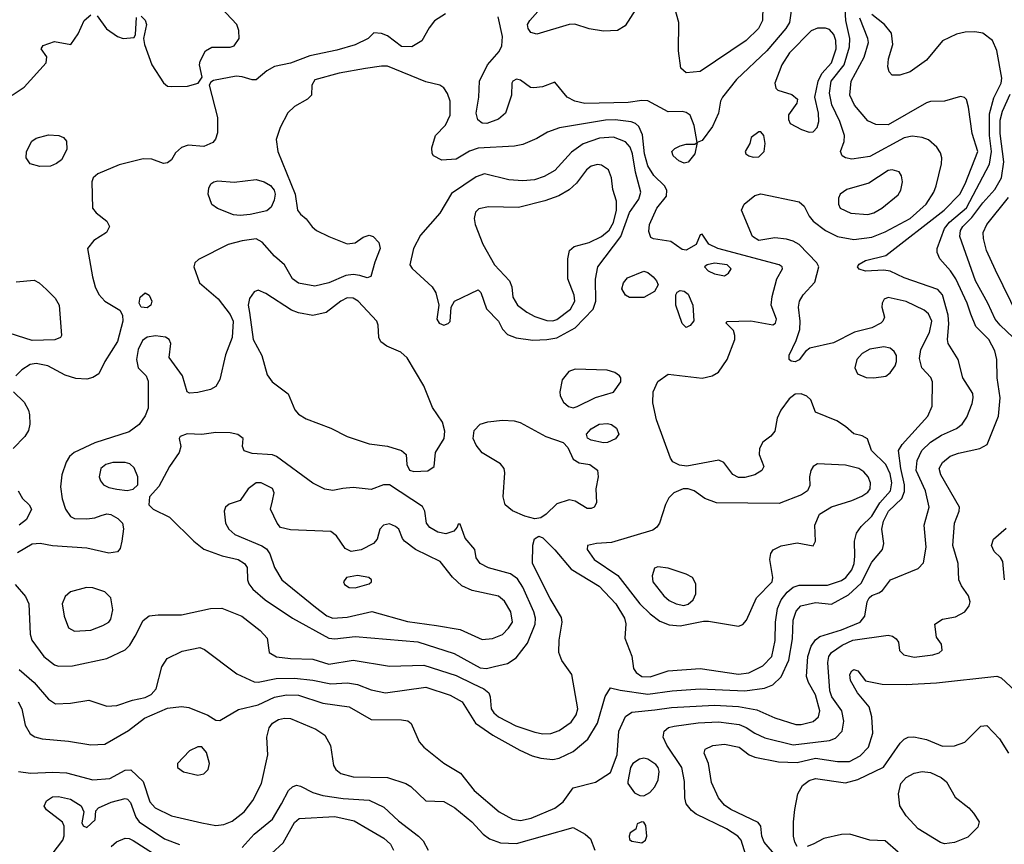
# Model space of a CAD drawing. Extents: x 1173029 to 1307123, y 522559 to 678521.
# Tile 20 of 256: x 1186583 to 1191461, y 547154 to 551239. Entities that reach past the tile are written whole.
import ezdxf

# ---------------------------------------------------------------- set-up
doc = ezdxf.new("R2010")
doc.units = 0

msp = doc.modelspace()

# ---------------------------------------------------------------- linework, layer by layer
at = {"layer": '0CON10XD'}
for points in [[(1189635, 551290), (1189582.5, 551207.5), (1189545, 551185.6), (1189475, 551182.1), (1189405, 551193.3), (1189333.9, 551216.1), (1189305, 551215.4), (1189145, 551167.1), (1189115.6, 551175.6), (1189101.4, 551195), (1189099.4, 551215), (1189110, 551235), (1189242.7, 551385)], [(1189225, 547574.7), (1189255, 547581.6), (1189325, 547613.4), (1189398.2, 547675), (1189445, 547754.4), (1189483.9, 547886.1), (1189510, 547930), (1189557.3, 547917.3), (1189695, 547897.6), (1189815.2, 547915.2), (1189955, 547924.3), (1190176.3, 547913.7), (1190273, 547927), (1190315.2, 547944.8), (1190355, 547983.5), (1190393.3, 548066.7), (1190411.8, 548171.8), (1190415.2, 548265), (1190430.4, 548309.6), (1190453.9, 548336.1), (1190525, 548352.8), (1190605, 548343.1), (1190689.6, 548390.4), (1190752.8, 548447.2), (1190805, 548551.9), (1190858.1, 548615), (1190864.5, 548645), (1190854.8, 548715), (1190861.9, 548755), (1190887.6, 548805), (1190953.6, 548866.4), (1190967.4, 548902.6), (1190967, 548935), (1190948.4, 549015), (1190936.5, 549105), (1190954.8, 549135.2), (1191081.8, 549275), (1191103.3, 549325), (1191105.7, 549445), (1191096.9, 549466.9), (1191051.8, 549515), (1191040.4, 549560.4), (1191047.5, 549605), (1191091.1, 549688.9), (1191101.5, 549745), (1191085, 549781.2), (1191065, 549800), (1190975, 549843.5), (1190885, 549863.1), (1190866.4, 549853.6), (1190856.7, 549835), (1190854.4, 549815), (1190867.1, 549765), (1190860, 549745), (1190849.4, 549735), (1190805, 549712.8), (1190718.7, 549691.3), (1190615, 549638.2), (1190498.3, 549611.7), (1190475.5, 549594.5), (1190445, 549554.2), (1190425, 549544.3), (1190405, 549546.7), (1190396.1, 549556.1), (1190395, 549577.5), (1190430.4, 549649.6), (1190448.2, 549705), (1190450.3, 549745), (1190441.4, 549815), (1190446.1, 549843.9), (1190464.2, 549875.8), (1190521.7, 549938.3), (1190542, 550015), (1190532.3, 550035), (1190445, 550124.6), (1190415, 550142.1), (1190381.5, 550151.5), (1190325, 550157.5), (1190245, 550144.6), (1190214.3, 550164.2), (1190158.5, 550295), (1190171.9, 550325), (1190225, 550367.5), (1190255, 550375.5), (1190445, 550336.2), (1190470.4, 550315), (1190493.8, 550265), (1190515, 550240), (1190575, 550193.8), (1190634.8, 550164.8), (1190715, 550150.5), (1190805, 550161.1), (1190871.3, 550188.7), (1190995, 550253.9), (1191073.4, 550325), (1191112.8, 550385), (1191124, 550415), (1191150.8, 550525), (1191151.8, 550555), (1191145, 550580), (1191127, 550607), (1191085, 550643.5), (1191055, 550655.9), (1191005, 550662.5), (1190965, 550653.6), (1190795, 550560.3), (1190705, 550548.2), (1190675, 550554.5), (1190658.6, 550565), (1190650, 550585), (1190668.5, 550635), (1190669.6, 550665), (1190646.5, 550735), (1190606.7, 550816.7), (1190595.6, 550875), (1190604.1, 550935), (1190667.1, 551015), (1190694.5, 551105), (1190695.6, 551145), (1190675.6, 551235), (1190667.8, 551375)], [(1190408.8, 551305), (1190397.5, 551225), (1190379.3, 551195), (1190285.3, 551085), (1190135, 550942.5), (1190065.4, 550854.6), (1190055.4, 550834.6), (1190045.6, 550775), (1190015, 550710), (1189965, 550640), (1189940, 550630), (1189927.5, 550575), (1189895, 550532.9), (1189875, 550527.8), (1189849.1, 550539.1), (1189820.8, 550565), (1189814.2, 550585), (1189828.9, 550601.1), (1189855, 550613.3), (1189885, 550621.4), (1189927.5, 550622.5), (1189940, 550630), (1189925.4, 550715.4), (1189904.3, 550765), (1189885, 550779.5), (1189865, 550784.5), (1189795, 550783.1), (1189695, 550837.1), (1189665, 550839.2), (1189598.4, 550828.4), (1189383.3, 550823.3), (1189333.8, 550835), (1189295, 550855.7), (1189235, 550930), (1189173.4, 550906.6), (1189130.9, 550900.9), (1189113.3, 550903.3), (1189065, 550938.8), (1189045, 550943.8), (1189026.7, 550935), (1189022, 550925), (1189019.2, 550865), (1188989.2, 550775), (1188954.5, 550745.5), (1188896.7, 550725), (1188875, 550725.5), (1188853.2, 550743.3), (1188845.3, 550775), (1188858.5, 550855), (1188861.5, 550935), (1188901.1, 551015), (1188958.7, 551081.3), (1188971.4, 551108.6), (1188974.2, 551155), (1188952.8, 551252.8)], [(1190265.4, 551305), (1190263.1, 551235), (1190242.9, 551195), (1190181.5, 551135), (1189955, 550982.2), (1189885, 550976.2), (1189859.2, 550999.2), (1189846.9, 551085), (1189848.1, 551225), (1189828.4, 551295)], [(1186545.4, 550864.6), (1186605.9, 550904.1), (1186713.3, 551025), (1186717.5, 551055), (1186690, 551095), (1186699.3, 551110.7), (1186755, 551130), (1186836.7, 551115), (1186872, 551168), (1186902.2, 551235), (1186935, 551262)], [(1188692.5, 551267.5), (1188637.4, 551232.6), (1188611.2, 551198.8), (1188575.3, 551134.7), (1188525, 551103.6), (1188475, 551106.2), (1188405, 551158.1), (1188375, 551170), (1188337, 551173), (1188310, 551145), (1188245, 551113.8), (1188155, 551087.6), (1188020.8, 551059.2), (1187925, 551023.8), (1187845, 551006.9), (1187808, 550985), (1187755, 550941.2), (1187735, 550940), (1187685, 550956.2), (1187655, 550958.8), (1187543, 550937), (1187530, 550930), (1187522.5, 550915), (1187562.9, 550755), (1187562.3, 550677.7), (1187552.7, 550647.3), (1187539.4, 550630.6), (1187495, 550610.8), (1187417, 550617), (1187385, 550605.6), (1187355, 550578.6), (1187335, 550544), (1187315, 550530), (1187295, 550527.1), (1187237.3, 550547.3), (1187195, 550549.3), (1187075, 550519.5), (1186970, 550475), (1186946.2, 550455), (1186940.8, 550435), (1186944, 550305), (1186961.3, 550281.3), (1187015, 550240), (1187027.1, 550215), (1187012.5, 550185), (1186950, 550145), (1186918.8, 550105), (1186943.5, 549965), (1186956.7, 549915), (1186975, 549878), (1187005, 549844.4), (1187079.6, 549799.6), (1187093.1, 549775), (1187094.5, 549745), (1187067.4, 549645), (1187004.2, 549545.8), (1186974.2, 549485), (1186945, 549466.9), (1186915, 549458.9), (1186861.7, 549461.7), (1186807.4, 549477.4), (1186722.5, 549525), (1186665, 549536.6), (1186635, 549530), (1186592.7, 549505), (1186563.6, 549475)], [(1186967.3, 551257.3), (1187013.2, 551193.2), (1187067.5, 551155), (1187095, 551146.2), (1187149.3, 551150.7), (1187157.5, 551165), (1187161.2, 551248.8)], [(1187185, 551256.7), (1187205, 551236.2), (1187211.9, 551215), (1187196.2, 551145), (1187202, 551115), (1187237.3, 551015), (1187295, 550926), (1187315, 550910), (1187335, 550907.1), (1187415, 550909.5), (1187467.5, 550925), (1187486.7, 550953.3), (1187474.4, 551015), (1187477, 551033), (1187503.3, 551085), (1187535, 551103.3), (1187625, 551103.3), (1187645, 551110), (1187670, 551145), (1187668.8, 551185), (1187658, 551215), (1187579.1, 551299.1)], [(1190180.5, 547100.5), (1190156.8, 547175), (1190140.4, 547195), (1190085, 547231.2), (1189934, 547304), (1189911.5, 547321.5), (1189885.6, 547355), (1189878.9, 547385), (1189877.1, 547465), (1189864.2, 547535), (1189789.1, 547645), (1189770.5, 547685), (1189775.7, 547715), (1189797.9, 547732.1), (1189825, 547740), (1189945, 547756.1), (1190045, 547761.7), (1190146.9, 547746.9), (1190182.8, 547732.8), (1190225.5, 547705), (1190275, 547682.1), (1190415, 547647), (1190595, 547668.2), (1190625, 547679.6), (1190657.1, 547715), (1190666.6, 547765), (1190655.9, 547815), (1190607.5, 547885), (1190596.5, 547915), (1190586.4, 548055), (1190591.8, 548085), (1190605.4, 548105), (1190658.7, 548141.3), (1190711.4, 548165), (1190885, 548190.8), (1190907.5, 548185), (1190925, 548172.5), (1190936.2, 548155), (1190942, 548115), (1190962.8, 548092.8), (1191015, 548081.1), (1191107.8, 548092.2), (1191137.9, 548102.1), (1191153.6, 548116.4), (1191150, 548145), (1191125, 548180), (1191117.5, 548245), (1191155, 548269.2), (1191219.5, 548280.5), (1191265, 548306), (1191287.1, 548335), (1191292.9, 548355), (1191284.4, 548385), (1191248.5, 548435), (1191235.4, 548465), (1191232.3, 548545), (1191206.7, 548635), (1191214, 548745), (1191237.5, 548805), (1191239.1, 548825), (1191146.1, 548985), (1191138.2, 549015), (1191154.4, 549045.6), (1191193.4, 549076.6), (1191235, 549092.4), (1191340, 549115), (1191375.6, 549134.4), (1191433.2, 549275), (1191440.8, 549365), (1191426.6, 549465), (1191424, 549555), (1191415, 549598), (1191384.6, 549655), (1191319.6, 549719.6), (1191295, 549780), (1191277.2, 549835), (1191220.4, 549955), (1191194.8, 549994.8), (1191142, 550055), (1191128, 550085), (1191128.6, 550105), (1191165.2, 550205), (1191189.6, 550235), (1191273.9, 550306.1), (1191387.5, 550522.5), (1191398.4, 550585), (1191387.2, 550665), (1191387.8, 550772.2), (1191408.6, 550851.4), (1191445, 550924.6), (1191449.3, 550949.3), (1191425, 551086.2), (1191402.5, 551135), (1191355, 551171.2), (1191315, 551178.2), (1191266.9, 551176.9), (1191225, 551166.8), (1191155.3, 551134.7), (1191075, 551037.8), (1190995, 550980.5), (1190944.1, 550964.1), (1190905, 550964), (1190890.3, 550980.3), (1190884.4, 551005), (1190888.2, 551045), (1190909.5, 551115), (1190902.2, 551172.2), (1190867.3, 551215), (1190805, 551263.9)], [(1186575, 547860.8), (1186593.6, 547825), (1186609.5, 547745), (1186635, 547701.1), (1186657.3, 547687.3), (1186695, 547677.5), (1186825.5, 547664.5), (1186935, 547646.9), (1187005, 547650.6), (1187122.7, 547717.3), (1187201, 547779), (1187315, 547828.8), (1187385, 547836.4), (1187421.3, 547831.3), (1187515, 547794.3), (1187555, 547770), (1187575, 547768), (1187667.4, 547822.6), (1187765, 547845.7), (1187845, 547882.5), (1187905, 547893.9), (1187965, 547892.4), (1188085, 547852.7), (1188214.7, 547834.7), (1188325, 547772.5), (1188475, 547770.5), (1188505.5, 547765.5), (1188523.2, 547753.2), (1188562.6, 547662.6), (1188586, 547635), (1188685, 547555.6), (1188767, 547507), (1188835, 547420.5), (1188958.6, 547315), (1189025, 547278.5), (1189065, 547272.1), (1189116.4, 547283.6), (1189235, 547333.8), (1189275.7, 547365), (1189325, 547434), (1189435, 547462.5), (1189509.3, 547510.7), (1189543, 547597), (1189551.1, 547715), (1189585, 547787.8), (1189615, 547808.9), (1189729.3, 547820.7), (1189812.4, 547832.4), (1190025, 547843.2), (1190145, 547837.1), (1190235, 547819.7), (1190325, 547780.3), (1190428.1, 547748.1), (1190455, 547747.1), (1190515, 547762.3), (1190540, 547785), (1190547.8, 547815), (1190525, 547894.3), (1190490.9, 547955), (1190481.8, 547985), (1190487, 548085), (1190503.8, 548136.2), (1190525, 548166.5), (1190546.5, 548183.5), (1190655, 548216.6), (1190746.8, 548255), (1190770, 548285), (1190782.2, 548355), (1190791.8, 548375), (1190805, 548386.9), (1190839.8, 548400.2), (1190858.5, 548411.5), (1190897.1, 548465), (1191035, 548520), (1191061.7, 548548.3), (1191073.3, 548626.7), (1191064.6, 548735), (1191089.6, 548825), (1191071.2, 548905), (1191024.8, 549005), (1191028.9, 549055), (1191051.8, 549105), (1191095, 549145.9), (1191149.7, 549180.3), (1191225, 549213.1), (1191252.5, 549235), (1191275, 549269.2), (1191302.1, 549337.9), (1191307.7, 549365), (1191305, 549388), (1191255.4, 549465), (1191232.5, 549555), (1191183.8, 549635), (1191179.2, 549655), (1191187.1, 549732.9), (1191183.1, 549775), (1191155.7, 549875.7), (1191132.1, 549902.1), (1190965, 549960.7), (1190895, 549993.3), (1190865, 549998.1), (1190772.9, 549992.9), (1190742.6, 550002.6), (1190734.2, 550015), (1190742.1, 550027.9), (1190773.9, 550046.1), (1190875, 550071.1), (1191163.5, 550295), (1191241.6, 550375), (1191268, 550425), (1191329.7, 550585), (1191302.1, 550675), (1191283.9, 550806.1), (1191273.8, 550843.8), (1191263.8, 550853.8), (1191245, 550858.8), (1191165, 550835.7), (1191095, 550832.9), (1191075, 550826.9), (1190885, 550718), (1190825, 550718.8), (1190785, 550737.3), (1190718.2, 550815), (1190695.9, 550865), (1190702.2, 550935), (1190766.6, 551053.4), (1190787.8, 551125), (1190785.3, 551145), (1190745.9, 551245.9)], [(1190495, 550681.9), (1190515, 550682.9), (1190533.6, 550705), (1190542.5, 550735), (1190540.9, 550775), (1190523.2, 550855), (1190538.3, 550935), (1190557.7, 550972.3), (1190605.2, 551025), (1190628.5, 551095), (1190627.1, 551135), (1190616.1, 551166.1), (1190595, 551190.4), (1190576, 551196), (1190535, 551197.5), (1190505, 551184.1), (1190397.3, 551075), (1190358.9, 551015), (1190324.3, 550925), (1190330, 550900), (1190339.5, 550889.5), (1190407.9, 550867.9), (1190436.7, 550845), (1190433.3, 550825), (1190392.5, 550767.5), (1190392, 550745), (1190400, 550725), (1190455.6, 550695.6), (1190495, 550681.9)], [(1189175, 547701.5), (1189215, 547703.9), (1189255, 547717.9), (1189315, 547760), (1189340.4, 547795), (1189348.7, 547825), (1189319.2, 547995), (1189269.2, 548065), (1189253.9, 548105), (1189255.3, 548165), (1189270.3, 548255), (1189267.8, 548277.8), (1189211.2, 548371.2), (1189124, 548545), (1189124.6, 548635.4), (1189132.8, 548667.2), (1189155, 548680.8), (1189175, 548672.5), (1189235, 548612.5), (1189315, 548517.5), (1189453.4, 548433.4), (1189535.8, 548345.8), (1189579.4, 548275), (1189586.4, 548246.4), (1189580.9, 548175), (1189616.3, 548086.3), (1189623.6, 548025), (1189636.7, 548005), (1189665, 547986.2), (1189706.6, 547983.4), (1189795, 548013.8), (1189955, 548025.3), (1190145, 547997.2), (1190195, 548004.2), (1190265, 548038.2), (1190308.8, 548085), (1190326.1, 548163.9), (1190328.2, 548255), (1190337.7, 548322.3), (1190356.3, 548365), (1190385, 548402.4), (1190415, 548427.2), (1190445, 548438.3), (1190585, 548438), (1190655, 548461.4), (1190675.4, 548475), (1190705, 548514.5), (1190717.4, 548545), (1190721.2, 548581.2), (1190718.9, 548655), (1190729.1, 548695), (1190751.8, 548728.2), (1190805, 548780.3), (1190843.9, 548846.1), (1190897, 548905), (1190904.8, 548945), (1190895, 548990), (1190874.3, 549035), (1190802.7, 549105), (1190782.9, 549162.9), (1190757.3, 549177.3), (1190715, 549188), (1190674.5, 549224.5), (1190631.3, 549251.3), (1190525, 549294), (1190502, 549355), (1190483.6, 549373.6), (1190455, 549386.2), (1190425, 549383.6), (1190395, 549361.5), (1190353.3, 549305), (1190335.7, 549265), (1190325, 549200), (1190305, 549176.2), (1190265, 549146.2), (1190248.6, 549115), (1190246.9, 549085), (1190270, 549025), (1190260, 549005), (1190225.4, 548984.6), (1190175, 548970.4), (1190145, 548971.5), (1190116.3, 548986.3), (1190070.8, 549045), (1190046.6, 549056.6), (1189887.7, 549027.7), (1189852.1, 549032.1), (1189819.3, 549049.3), (1189806.7, 549066.7), (1189737.3, 549257.3), (1189720.5, 549340.5), (1189722.3, 549395), (1189743.8, 549446.2), (1189795, 549482.9), (1189965, 549462.9), (1190014.6, 549475.4), (1190045, 549492.9), (1190088.9, 549555), (1190125.5, 549655), (1190126.9, 549675), (1190119.4, 549699.4), (1190082.5, 549735), (1190087, 549743), (1190205, 549747.8), (1190315, 549727.1), (1190327.1, 549735), (1190331.9, 549755), (1190306.7, 549825), (1190311.7, 549868.3), (1190334.6, 549955.4), (1190362, 550005), (1190360, 550015), (1190346, 550025), (1190041.4, 550105), (1189997.4, 550127.4), (1189965, 550176.7), (1189955, 550172.5), (1189934.2, 550125), (1189885, 550096.9), (1189865, 550100.8), (1189809.4, 550139.4), (1189722.6, 550152.6), (1189710, 550160), (1189700, 550190), (1189704, 550225), (1189740.3, 550305), (1189786.9, 550365), (1189789.6, 550395), (1189777.1, 550415), (1189725, 550466.4), (1189695.5, 550515.5), (1189678.4, 550575), (1189669, 550669), (1189650.3, 550710.3), (1189634.3, 550724.3), (1189612.3, 550732.3), (1189532.4, 550742.4), (1189485, 550740.4), (1189257, 550703), (1189197.7, 550682.3), (1189145, 550650), (1189075, 550620), (1189035, 550612.3), (1188855, 550602.2), (1188812, 550588), (1188745, 550547.5), (1188675, 550542.9), (1188633.8, 550565), (1188625.9, 550575.9), (1188624.2, 550604.2), (1188642.5, 550665), (1188693.3, 550716.7), (1188716.5, 550765), (1188716.5, 550835), (1188703.1, 550873.1), (1188685, 550900.8), (1188665, 550914.4), (1188595, 550931.5), (1188405, 551008.7), (1188375, 551009.3), (1188296.2, 550996.2), (1188165, 550973.4), (1188045, 550940), (1188030, 550915), (1188028.8, 550865), (1188008.8, 550845), (1187945, 550808.9), (1187911.9, 550778.1), (1187873.3, 550705), (1187854.4, 550645), (1187861.5, 550585), (1187948.5, 550375), (1187960, 550295), (1187974, 550275), (1188002.5, 550252.5), (1188032, 550212), (1188053.8, 550193.8), (1188114, 550164), (1188205, 550128.6), (1188245, 550132.9), (1188285, 550160.8), (1188315, 550172), (1188335, 550164), (1188362, 550135), (1188368.6, 550105), (1188341.9, 550038.1), (1188322.5, 549967.5), (1188305, 549960), (1188268.6, 549971.4), (1188235, 549976.9), (1188198.7, 549971.3), (1188115, 549935.4), (1188045, 549919.2), (1187965, 549933.5), (1187934.2, 549955), (1187895.7, 550025), (1187845, 550066.9), (1187785, 550136.1), (1187755, 550152.8), (1187685, 550144.1), (1187615, 550124.5), (1187468.3, 550051.7), (1187451.2, 550035), (1187446, 550015), (1187474.2, 549935), (1187565.5, 549855.5), (1187625, 549779.2), (1187640.9, 549745), (1187635.5, 549664.5), (1187602.1, 549577.9), (1187573.9, 549456.1), (1187555, 549422), (1187527.7, 549407.7), (1187465, 549391.4), (1187425, 549388.8), (1187413.3, 549395), (1187389.4, 549475), (1187324.3, 549565), (1187332.5, 549635), (1187324, 549655), (1187305, 549666.2), (1187255, 549672.1), (1187215, 549665.4), (1187191, 549649), (1187169.6, 549605), (1187160.9, 549555), (1187169.2, 549515), (1187209.2, 549475), (1187218.9, 549448.9), (1187219.5, 549315), (1187205, 549276), (1187175, 549234.2), (1187125, 549198.1), (1186955, 549142.8), (1186852.5, 549095), (1186830, 549075), (1186813, 549047), (1186791.5, 548985), (1186785.4, 548925), (1186793.2, 548865), (1186810.4, 548815), (1186835, 548778.6), (1186855, 548768.1), (1186915, 548766.9), (1186955, 548771.5), (1186986.8, 548783.2), (1187015, 548790.5), (1187035, 548788.5), (1187068.7, 548768.7), (1187092.2, 548745), (1187096.8, 548716.8), (1187089.4, 548655), (1187080.8, 548619.2), (1187067.3, 548602.7), (1187025, 548595.6), (1186915, 548620.8), (1186745, 548632.5), (1186685, 548644), (1186645, 548641.2), (1186572.4, 548597.6)], [(1191505.9, 549665), (1191440, 549725), (1191416.5, 549755), (1191379.7, 549835), (1191318.2, 549945), (1191241, 550165), (1191244.3, 550195), (1191256.2, 550215), (1191301.1, 550258.9), (1191355, 550331.6), (1191415, 550397.5), (1191447.9, 550455), (1191458.2, 550535), (1191441.4, 550675), (1191441, 550741), (1191452.9, 550785), (1191490.6, 550869.4)], [(1186682.1, 550512.1), (1186634.4, 550524.4), (1186615.8, 550555), (1186617.1, 550585), (1186643.8, 550636.2), (1186665, 550652), (1186725, 550668.9), (1186777.5, 550665), (1186800, 550655), (1186815, 550637.5), (1186815.7, 550595), (1186789.4, 550545), (1186765, 550525.6), (1186735, 550513.5), (1186682.1, 550512.1)], [(1190217.7, 550557.7), (1190245, 550560), (1190272, 550585), (1190276.2, 550625), (1190270, 550665), (1190255, 550682.5), (1190245, 550683.3), (1190206.7, 550655), (1190200, 550625), (1190176.7, 550585), (1190180, 550575), (1190195, 550564), (1190217.7, 550557.7)], [(1189125, 549651.1), (1189195, 549654.2), (1189245, 549663.3), (1189335, 549712.6), (1189424.8, 549805.2), (1189438, 549845), (1189436.2, 549953.8), (1189447.3, 550015), (1189561.2, 550165), (1189605, 550283.5), (1189650.2, 550349.8), (1189660.4, 550385), (1189634.1, 550484.1), (1189619.7, 550575), (1189607.6, 550607.6), (1189585, 550634), (1189525, 550656.2), (1189455, 550652.2), (1189375, 550623.5), (1189316.9, 550583.1), (1189235, 550491.2), (1189181.7, 550461.7), (1189133.6, 550446.3), (1189075, 550440), (1189005.9, 550445.9), (1188885.5, 550474.5), (1188845, 550460.4), (1188722, 550378), (1188665, 550281.1), (1188569.1, 550170.9), (1188534.5, 550105), (1188515.8, 550025), (1188526.8, 550006.8), (1188626, 549915), (1188645.5, 549885.5), (1188659.4, 549825), (1188649.2, 549755), (1188662, 549735), (1188685, 549725.8), (1188706.6, 549733.4), (1188715, 549743.3), (1188721.2, 549815), (1188736.7, 549845), (1188855, 549900), (1188868.1, 549888.1), (1188895.9, 549805.9), (1188955.6, 549745), (1188975.6, 549705.6), (1188999.1, 549679.1), (1189042.9, 549662.9), (1189125, 549651.1)], [(1189225, 549747.4), (1189245, 549753.3), (1189312, 549805), (1189332.9, 549845), (1189330, 549875), (1189299.5, 549955), (1189299.5, 550055), (1189307.5, 550095), (1189330.8, 550115), (1189405, 550135.7), (1189466, 550164), (1189504.3, 550195.7), (1189525, 550234.5), (1189539.2, 550295), (1189539.2, 550339.2), (1189522.3, 550397.7), (1189515.7, 550455), (1189500, 550495), (1189465, 550517.8), (1189445, 550520.9), (1189415, 550512.7), (1189391.5, 550495), (1189341.3, 550428.7), (1189304.8, 550395.2), (1189253.7, 550366.3), (1189185, 550341.4), (1189055, 550307.7), (1188905, 550311.8), (1188858, 550302), (1188841.4, 550285), (1188834.4, 550254.4), (1188840, 550225), (1188877.6, 550127.6), (1188934.6, 550025), (1189010, 549945), (1189021.2, 549915), (1189026.2, 549865), (1189049.5, 549825), (1189095, 549790), (1189135, 549768.7), (1189195, 549749.2), (1189225, 549747.4)], [(1190785, 550274), (1190815, 550281.8), (1190854, 550305), (1190935, 550372), (1190948.6, 550395), (1190957.1, 550435), (1190952.5, 550465), (1190940, 550485), (1190905, 550494.4), (1190885, 550491.5), (1190790.7, 550429.3), (1190681.7, 550398.3), (1190648, 550375), (1190640, 550355), (1190640, 550325), (1190648, 550305), (1190700.5, 550280.5), (1190785, 550274)], [(1187675, 550268.5), (1187641.7, 550271.7), (1187563.2, 550303.2), (1187535, 550323.3), (1187516.7, 550375), (1187520, 550405), (1187530, 550425), (1187544.1, 550435.9), (1187565, 550440), (1187645, 550434.4), (1187755, 550446.7), (1187795, 550436), (1187825, 550418.2), (1187843.9, 550395), (1187848.6, 550375), (1187843.9, 550345), (1187829.5, 550310.5), (1187807.9, 550292.1), (1187725, 550274), (1187675, 550268.5)], [(1191530.8, 549765), (1191417.8, 549997.8), (1191372.9, 550095), (1191358, 550155), (1191356.9, 550185), (1191375.4, 550225), (1191482.7, 550357.3)], [(1190075, 549970.6), (1190095, 549982.5), (1190107.8, 550005), (1190088.1, 550025), (1190025, 550033.1), (1189988.8, 550025), (1189976, 550015), (1189994.2, 549995), (1190025, 549979.1), (1190075, 549970.6)], [(1189605, 549862), (1189584, 549875), (1189566, 549905), (1189574.3, 549935), (1189595, 549960), (1189675, 549992.5), (1189695, 549985.8), (1189720.8, 549965), (1189738.6, 549945), (1189745.8, 549925), (1189727.4, 549892.6), (1189675, 549862.5), (1189605, 549862)], [(1186565, 549940.9), (1186655, 549948.1), (1186680, 549935), (1186715, 549902.5), (1186758.6, 549858.6), (1186777.8, 549825), (1186790.8, 549675), (1186785, 549664), (1186757, 549653), (1186645, 549650.4), (1186495, 549697.7)], [(1187215, 549812.2), (1187185, 549814.3), (1187174.3, 549835), (1187180, 549865), (1187205, 549886), (1187225, 549873.8), (1187237.1, 549845), (1187232, 549825), (1187215, 549812.2)], [(1188535, 549001.4), (1188605, 549004.4), (1188636.2, 549025), (1188642.9, 549095), (1188686.8, 549165), (1188689.8, 549199.8), (1188678.2, 549245), (1188628.4, 549318.4), (1188585.3, 549425.3), (1188503.2, 549563.2), (1188471.2, 549591.2), (1188401.2, 549621.2), (1188372.6, 549642.6), (1188362.1, 549665), (1188359.2, 549725), (1188352.1, 549745), (1188260, 549845), (1188235, 549860), (1188205, 549860.7), (1188173.3, 549845), (1188101.3, 549788.7), (1188035, 549773.8), (1187965, 549786.1), (1187929.4, 549799.4), (1187803.1, 549883.1), (1187765, 549898.9), (1187745, 549890.8), (1187721.7, 549858.3), (1187715.5, 549825), (1187720.9, 549789.1), (1187739.4, 549655), (1187782.5, 549575), (1187809.3, 549479.3), (1187834.6, 549445), (1187912.7, 549385), (1187946.6, 549306.6), (1187964.2, 549285), (1188002.1, 549262.1), (1188125, 549216.1), (1188205, 549174.1), (1188315, 549137.3), (1188405, 549126.4), (1188473.8, 549105), (1188498, 549085), (1188501.2, 549035), (1188515, 549006.7), (1188535, 549001.4)], [(1189885, 549714), (1189865, 549733.8), (1189833.6, 549825), (1189834.4, 549875.6), (1189840.6, 549889.4), (1189855, 549898), (1189875, 549894.3), (1189895, 549878.6), (1189918.5, 549825), (1189922.3, 549747.7), (1189905, 549724), (1189885, 549714)], [(1190815, 549464.3), (1190875, 549473.1), (1190895, 549489.5), (1190921.2, 549525), (1190927.9, 549545), (1190926.8, 549575), (1190915.3, 549595), (1190895, 549611.2), (1190865, 549618.1), (1190795, 549606.2), (1190757.3, 549585), (1190730.5, 549555), (1190720, 549515), (1190734.3, 549484.3), (1190777, 549467), (1190815, 549464.3)], [(1189325, 549316.3), (1189345, 549322.8), (1189435, 549366.8), (1189525, 549393.1), (1189560.6, 549445), (1189560.6, 549465), (1189554.3, 549475), (1189531.8, 549491.8), (1189493.3, 549503.3), (1189335, 549508), (1189303.7, 549496.3), (1189271.2, 549455), (1189259.5, 549395), (1189261.1, 549375), (1189277.6, 549345), (1189302.3, 549322.3), (1189325, 549316.3)], [(1186552, 549395), (1186605.6, 549345), (1186626.7, 549305), (1186631.8, 549281.8), (1186632.7, 549235), (1186625.9, 549204.1), (1186607.7, 549175), (1186550.4, 549115)], [(1189135, 548766.9), (1189085, 548778.9), (1189025, 548805.7), (1188988.8, 548835), (1188978.8, 548875), (1188986.9, 548995), (1188982.9, 549015), (1188965, 549038.6), (1188873.7, 549093.7), (1188845, 549132), (1188830, 549165), (1188835.3, 549204.7), (1188865, 549234.5), (1188902.4, 549247.6), (1188975, 549255.4), (1189032, 549252), (1189062.8, 549242.8), (1189189.2, 549175), (1189275.3, 549145.3), (1189299.4, 549119.4), (1189325, 549062), (1189355, 549044), (1189407.5, 549035), (1189445, 549006.7), (1189449.2, 548975), (1189437.5, 548915), (1189440, 548845), (1189430, 548825), (1189415, 548817.5), (1189395, 548817.5), (1189335, 548853.8), (1189305, 548860), (1189245, 548840.8), (1189191.1, 548788.9), (1189165, 548771.9), (1189135, 548766.9)], [(1189475, 549143.1), (1189415, 549156), (1189395.9, 549165.9), (1189392, 549185), (1189415, 549212), (1189453.3, 549235), (1189495, 549237.8), (1189515, 549232.9), (1189540, 549215), (1189552, 549185), (1189535, 549162), (1189495, 549144.3), (1189475, 549143.1)], [(1188895, 548025.9), (1188935, 548034.7), (1189000, 548050), (1189042.7, 548077.3), (1189099.3, 548150.7), (1189137.1, 548245), (1189138.8, 548275), (1189130, 548305), (1189075, 548427.8), (1189049.1, 548469.1), (1189015, 548493.8), (1188905, 548523.8), (1188864, 548545), (1188845, 548572.5), (1188837.5, 548615), (1188790.3, 548670.3), (1188765, 548740), (1188755, 548740), (1188751.2, 548725), (1188734.4, 548705.6), (1188695, 548691.5), (1188655, 548700.7), (1188615, 548723.8), (1188598.8, 548745), (1188590.5, 548805), (1188577.9, 548827.9), (1188415, 548934), (1188385, 548934.3), (1188325, 548912.5), (1188235, 548922.1), (1188183.9, 548916.1), (1188135, 548906.5), (1188095, 548913.5), (1188035, 548943.3), (1187855, 549075.5), (1187835, 549082.9), (1187735, 549090.6), (1187695, 549103.8), (1187687.5, 549125), (1187690, 549165), (1187663.9, 549183.9), (1187625, 549192.9), (1187555.4, 549194.6), (1187485, 549183.3), (1187413.2, 549186.8), (1187377.5, 549175), (1187373.8, 549165), (1187380.6, 549125), (1187373.6, 549095), (1187325.4, 549025), (1187273, 548927), (1187226.7, 548875), (1187222.5, 548835), (1187243.8, 548815), (1187325, 548774.5), (1187445.4, 548655), (1187495, 548616.8), (1187586.9, 548583.1), (1187664.7, 548564.7), (1187697.5, 548545), (1187709.5, 548525), (1187711.5, 548465), (1187717.8, 548445), (1187738.1, 548418.1), (1187798.5, 548365), (1187935, 548273.9), (1188115, 548175.9), (1188145, 548172), (1188245, 548183.6), (1188555, 548157.5), (1188735, 548100), (1188865, 548028.4), (1188895, 548025.9)], [(1187115, 548907.5), (1187145, 548912.9), (1187168, 548935), (1187168.9, 548975), (1187149.4, 549019.4), (1187128.7, 549038.7), (1187105, 549046), (1187044.7, 549045.3), (1187010, 549035), (1186984.5, 549015), (1186977.1, 548975), (1186982.9, 548955), (1186998, 548935), (1187025, 548921.8), (1187065, 548913.8), (1187115, 548907.5)], [(1190145, 548234.3), (1190165, 548242.5), (1190183.3, 548265), (1190234, 548375), (1190310.7, 548455), (1190314.7, 548475), (1190300, 548565), (1190304.5, 548595.5), (1190316.4, 548613.6), (1190355, 548631.9), (1190435, 548647.8), (1190515, 548633.3), (1190526, 548655), (1190521.9, 548735), (1190545, 548788.8), (1190604.4, 548825.6), (1190705, 548856.7), (1190755, 548878.5), (1190785, 548898.6), (1190796.4, 548915), (1190799.1, 548945), (1190786.7, 548975), (1190765, 548999.4), (1190740, 549015), (1190675, 549032.1), (1190535, 549038.6), (1190515, 549026.2), (1190502.9, 549005), (1190495.8, 548975), (1190497.7, 548932.3), (1190485.7, 548904.3), (1190456.7, 548885), (1190345, 548842.3), (1190035, 548845.4), (1189977.2, 548867.2), (1189924.6, 548904.6), (1189895, 548915.3), (1189870, 548915), (1189824.7, 548895.3), (1189799.5, 548870.5), (1189782.2, 548837.8), (1189752.5, 548745), (1189739.4, 548725), (1189719.9, 548710.1), (1189515, 548649.1), (1189440, 548645), (1189396.2, 548633.8), (1189394, 548615), (1189430, 548565), (1189546.4, 548486.4), (1189655, 548346.2), (1189706.4, 548296.4), (1189755, 548260), (1189800.9, 548240.9), (1189855, 548236.7), (1189970.5, 548259.5), (1189995, 548260), (1190145, 548234.3)], [(1188875, 548168.8), (1188925, 548173.8), (1188975, 548193.8), (1189005.5, 548225), (1189024.6, 548255), (1189016.7, 548305), (1188985, 548357.9), (1188955, 548382.7), (1188825, 548410.8), (1188774.1, 548434.1), (1188727.3, 548477.3), (1188666.9, 548555), (1188544.3, 548615), (1188490, 548655), (1188478.8, 548668.8), (1188461.2, 548715), (1188445, 548728.8), (1188415, 548741.4), (1188385, 548735.8), (1188368, 548715), (1188354, 548665), (1188336, 548645), (1188275, 548612.5), (1188225, 548603.9), (1188195, 548619.5), (1188152, 548682), (1188125, 548702.9), (1187925, 548711.9), (1187875, 548724), (1187858, 548745), (1187826, 548815), (1187836.2, 548856.2), (1187844.3, 548895), (1187836.2, 548916.2), (1187778.8, 548945), (1187754.7, 548945.3), (1187715.6, 548915), (1187675, 548858), (1187620.6, 548839.4), (1187602.5, 548825), (1187596.2, 548805), (1187601.9, 548745), (1187618.9, 548715), (1187648.6, 548688.6), (1187782.9, 548632.9), (1187805, 548618.1), (1187822.5, 548592.5), (1187845.5, 548525), (1187882.2, 548465), (1188048.6, 548328.6), (1188105, 548286.7), (1188135, 548274.7), (1188205, 548279.4), (1188326.9, 548306.9), (1188505, 548257.1), (1188648.8, 548238.8), (1188765, 548217.5), (1188875, 548168.8)], [(1186575.4, 548905), (1186596.5, 548866.5), (1186630, 548835), (1186641.4, 548815), (1186616.1, 548763.9), (1186580.8, 548735)], [(1191462.2, 548465), (1191454.4, 548555), (1191442.5, 548575), (1191410.8, 548605), (1191397.5, 548635), (1191407.1, 548665), (1191470, 548720)], [(1189873.1, 548336.9), (1189895, 548343.1), (1189919.6, 548365), (1189932.7, 548395), (1189932.7, 548445), (1189916.2, 548475), (1189885, 548492.8), (1189795, 548522.3), (1189745, 548528.6), (1189727.7, 548522.3), (1189716.3, 548483.7), (1189719.6, 548455), (1189773.8, 548385), (1189801.1, 548361.1), (1189835, 548344.7), (1189873.1, 548336.9)], [(1188245, 548424.6), (1188314, 548445), (1188325.8, 548455), (1188326, 548465), (1188313.3, 548475), (1188255.8, 548485.8), (1188201.4, 548475), (1188186.7, 548455), (1188191.9, 548441.9), (1188215, 548426.5), (1188245, 548424.6)], [(1186560.5, 548440.5), (1186611.8, 548381.8), (1186628.8, 548345), (1186634.6, 548195), (1186643.1, 548165), (1186701.8, 548085), (1186755, 548042.7), (1186775, 548036.2), (1186845, 548037.7), (1187014.6, 548075.4), (1187105, 548117.8), (1187128.7, 548141.3), (1187155.7, 548185.7), (1187195, 548262.5), (1187225, 548285.5), (1187268.6, 548291.4), (1187385, 548290.5), (1187528.3, 548321.7), (1187585, 548324.1), (1187684.3, 548285), (1187775, 548213.1), (1187808.6, 548175), (1187819.4, 548105), (1187855, 548082.1), (1187925, 548074.1), (1188035, 548072), (1188115, 548045.9), (1188235, 548066.6), (1188415, 548036.2), (1188585, 548041.1), (1188745, 547990.8), (1188829, 547949), (1188882.7, 547925), (1188907.3, 547905), (1188914.7, 547885), (1188918.7, 547825), (1188931.8, 547805), (1188955, 547785.9), (1189041.8, 547741.8), (1189135, 547709.6), (1189175, 547701.5)], [(1186855, 548209.4), (1186935, 548214.4), (1186995, 548237.8), (1187024.2, 548255), (1187035, 548270), (1187044.5, 548315), (1187035.3, 548375.3), (1187005, 548405.6), (1186945, 548424.4), (1186913.7, 548426.3), (1186835, 548404.4), (1186807.8, 548382.2), (1186793.3, 548345), (1186803.5, 548285), (1186825, 548226.2), (1186855, 548209.4)], [(1186579.7, 548019.7), (1186655.2, 547955.2), (1186725, 547872.9), (1186759.8, 547849.8), (1186835, 547852.9), (1186925, 547867.5), (1187015, 547838.8), (1187065, 547841.2), (1187142.2, 547867.8), (1187205, 547881.4), (1187234.4, 547895.6), (1187259.6, 547925), (1187287.2, 548032.8), (1187314, 548075), (1187388.3, 548111.7), (1187475, 548128.8), (1187498.5, 548118.5), (1187659, 547999), (1187745, 547959.3), (1187765, 547957.8), (1187854.4, 547975.6), (1187945, 547976.5), (1188035, 547967), (1188125, 547949), (1188206.3, 547953.7), (1188256.6, 547946.6), (1188325, 547920), (1188395, 547904.1), (1188595, 547931.9), (1188715, 547892.5), (1188775, 547860.4), (1188841.5, 547755), (1188927.3, 547695), (1189060.3, 547620.3), (1189122.2, 547592.2), (1189165, 547580.5), (1189225, 547574.7)], [(1190333.2, 547093.2), (1190271.5, 547165), (1190260.5, 547195), (1190254.5, 547244.5), (1190241.9, 547261.9), (1190106, 547326), (1190075, 547348.8), (1190045.2, 547385.2), (1190009.8, 547459.8), (1189995.5, 547555), (1189974.3, 547605), (1189979.2, 547625), (1190016.3, 547643.7), (1190075, 547650.8), (1190147.5, 547635), (1190197.9, 547597.9), (1190225.2, 547585.2), (1190342.1, 547562.1), (1190435, 547558.9), (1190525, 547581.3), (1190635, 547563.7), (1190695, 547564.1), (1190747.9, 547592.1), (1190789.2, 547635), (1190810, 547705), (1190804.6, 547785), (1190791.8, 547835), (1190734.3, 547905), (1190698.9, 547965), (1190696.7, 547995), (1190705, 548013.8), (1190715, 548020.8), (1190735, 548014), (1190773.3, 547963.3), (1190856.7, 547946.7), (1190975, 547945.3), (1191124.6, 547954.6), (1191425, 547986.5), (1191445, 547978.9), (1191515, 547913.8)], [(1186576.7, 547515), (1186635.9, 547505.9), (1186747.6, 547512.4), (1186815, 547508.3), (1186945, 547473.1), (1187029, 547481), (1187105, 547520.8), (1187133.3, 547523.3), (1187195.5, 547465), (1187228.5, 547365), (1187254.4, 547335), (1187335, 547295.9), (1187485, 547260.7), (1187555, 547247.7), (1187595, 547252.1), (1187635, 547269.5), (1187694.8, 547315.2), (1187738.7, 547371.3), (1187780.8, 547455), (1187812.8, 547597.2), (1187808.2, 547685), (1187818.5, 547731.5), (1187836, 547754), (1187865, 547771.8), (1187895, 547779.1), (1187925, 547778.2), (1188050, 547725), (1188094.4, 547695), (1188123.6, 547643.6), (1188136.9, 547545), (1188149.4, 547525), (1188174.7, 547504.7), (1188235, 547488.2), (1188405, 547485.3), (1188496.2, 547455), (1188520.5, 547440.5), (1188595, 547370), (1188685, 547366.9), (1188738.6, 547335), (1188822.5, 547265), (1188878.5, 547205), (1188911.3, 547181.3), (1188965, 547162.4), (1189045, 547158.5), (1189325, 547237.6), (1189385, 547205.3), (1189411.2, 547181.2), (1189433.3, 547125)], [(1190435, 547144.2), (1190422.9, 547165), (1190417.1, 547195), (1190416.4, 547265), (1190423.6, 547326.4), (1190438.6, 547405), (1190460.6, 547445), (1190495, 547471.1), (1190525, 547480), (1190675, 547459.4), (1190735, 547475.2), (1190862.8, 547537.2), (1190944.7, 547655.3), (1190965, 547675.6), (1190985, 547685.6), (1191013.2, 547686.8), (1191075, 547673.1), (1191155, 547639.6), (1191215, 547641.8), (1191265, 547660.4), (1191345, 547739.4), (1191375, 547743.1), (1191437, 547677), (1191482.2, 547605)], [(1187465, 547496.4), (1187495, 547503.5), (1187516.5, 547525), (1187522.7, 547555), (1187508.6, 547608.6), (1187485, 547637.1), (1187465, 547636.9), (1187425, 547617.1), (1187365.6, 547555), (1187365.6, 547535), (1187395, 547513.1), (1187465, 547496.4)], [(1189675, 547394.4), (1189705, 547411.5), (1189730.4, 547439.6), (1189745.9, 547474.1), (1189751.1, 547515), (1189746.8, 547535), (1189735, 547549.2), (1189695, 547575.3), (1189675, 547580.8), (1189653.4, 547576.6), (1189620, 547555), (1189610, 547535), (1189596.2, 547465), (1189596.7, 547455), (1189628.8, 547408.8), (1189655, 547395.7), (1189675, 547394.4)], [(1191165, 547156.7), (1191145, 547164), (1191035, 547231.3), (1190974.5, 547295), (1190944.1, 547344.1), (1190936.2, 547405), (1190948.5, 547455), (1190975, 547484.6), (1191015, 547506.2), (1191055, 547515.4), (1191095, 547509.2), (1191148.6, 547485), (1191175, 547464.4), (1191218.1, 547388.1), (1191285.7, 547335.7), (1191309.1, 547309.1), (1191336.4, 547265), (1191330.4, 547239.6), (1191280.9, 547189.2), (1191215, 547163.3), (1191165, 547156.7)], [(1187685, 547139.1), (1187745, 547204.6), (1187835, 547278.2), (1187879.7, 547355), (1187915, 547420.5), (1187935, 547439.5), (1187955, 547447.1), (1187975, 547442.9), (1188035, 547410.4), (1188085, 547396.4), (1188185, 547381.7), (1188315, 547372.2), (1188387.7, 547337.7), (1188460.1, 547270.1), (1188559.6, 547195), (1188581.2, 547171.2), (1188607.1, 547125)], [(1186722.9, 547077.1), (1186796.2, 547175), (1186803.6, 547196.4), (1186803.6, 547243.6), (1186794.2, 547264.2), (1186715.7, 547325), (1186703.6, 547343.6), (1186715, 547369.2), (1186745, 547389.5), (1186775, 547391.8), (1186835, 547377.5), (1186888, 547345), (1186901.2, 547315), (1186890.7, 547260.7), (1186897.5, 547245), (1186915, 547237.5), (1186957.5, 547275), (1186960.7, 547319.3), (1186973.3, 547335), (1187036.6, 547363.4), (1187105, 547381.8), (1187117.7, 547377.7), (1187131.5, 547361.5), (1187158.5, 547288.5), (1187174.6, 547265), (1187301, 547181), (1187375, 547153.1)], [(1187831.3, 547108.7), (1187887.6, 547162.4), (1187945, 547263.1), (1187967.7, 547282.3), (1188145, 547291.7), (1188239.9, 547269.9), (1188308.3, 547231.7), (1188386.9, 547185), (1188420.6, 547155), (1188434.4, 547125)], [(1189665, 547162), (1189683.3, 547175), (1189690, 547195), (1189685, 547247.5), (1189675, 547263.3), (1189665, 547266.2), (1189642.5, 547255), (1189635, 547230), (1189608.3, 547211.7), (1189602, 547195), (1189605, 547177.5), (1189615, 547170), (1189665, 547162)], [(1190935.7, 547115.7), (1190871.4, 547171.4), (1190795, 547175.4), (1190695.3, 547204.7), (1190655, 547202.7), (1190566.4, 547183.6), (1190515, 547154.4), (1190484.1, 547144.1)], [(1187036.9, 547143.1), (1187063.3, 547166.7), (1187105, 547184.1), (1187125, 547182.8), (1187145, 547172.8), (1187305, 547070.8)]]:
    msp.add_lwpolyline(points, dxfattribs=at)

doc.saveas('drawing.dxf')
